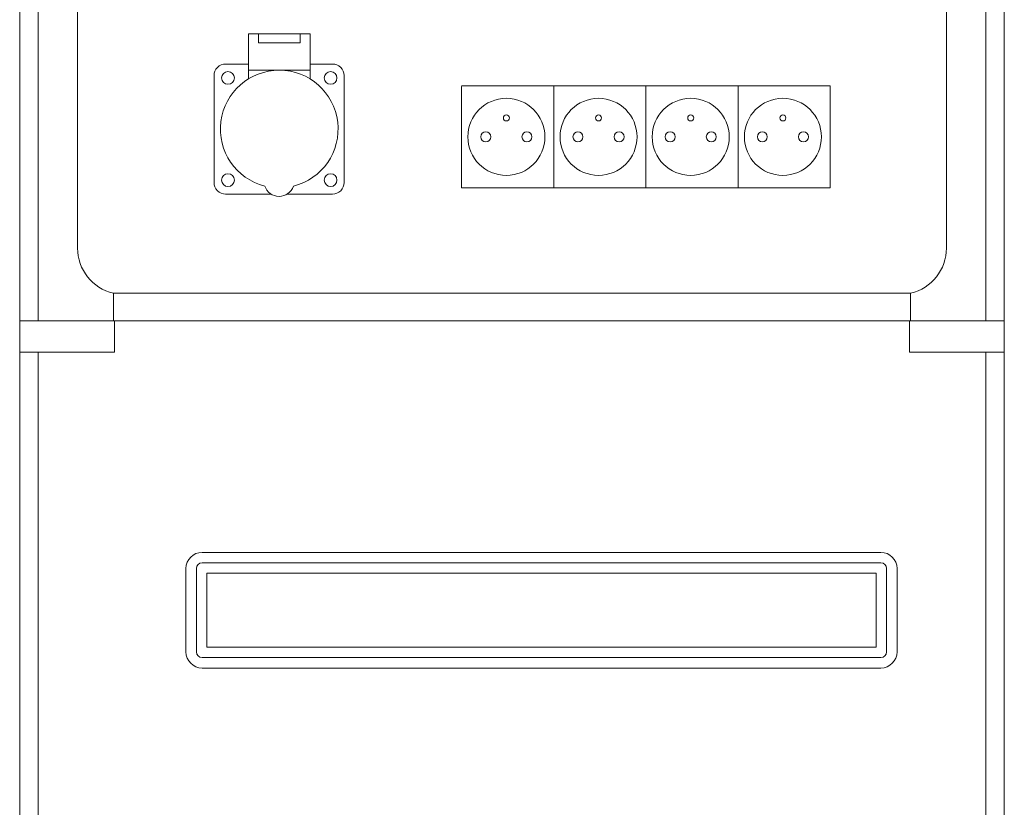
# Model space of a CAD drawing. Header units: millimetres. Extents: x 730 to 10409, y 1134 to 11940.
# Tile 31 of 44: x 8325 to 8666, y 5705 to 5977. Entities that reach past the tile are written whole.
import ezdxf

# ---------------------------------------------------------------- set-up
doc = ezdxf.new("R2010")
doc.units = ezdxf.units.MM
doc.layers.add('AKCESORIA', color=7, linetype='Continuous', lineweight=5)
doc.layers.add('kontur OBUDOWY', color=7, linetype='Continuous', lineweight=5)

# ---------------------------------------------------------------- blocks, each defined once
blk = doc.blocks.new('GNIAZDKO 16A 3p')
at = {"layer": 'AKCESORIA'}
for p, q in [((14.89, 25.44), (14.89, 21.69)), ((41.48, 25.44), (41.48, 21.69))]:
    blk.add_line(p, q, dxfattribs=at)
for points in [[(14.89, 41.15), (41.48, 41.15), (41.48, 25.44), (14.89, 25.44)], [(19.15, 41.15), (37.22, 41.15), (37.22, 37.19), (19.15, 37.19)]]:
    blk.add_lwpolyline(points, close=True, dxfattribs=at)
for points in [[(14.89, 28.1), (5, 28.1, 0.414214), (0, 23.1), (0, -23.1, 0.414214), (5, -28.1), (24.62, -28.1)], [(31.58, -28.1), (51.2, -28.1, 0.414214), (56.2, -23.1), (56.2, 23.1, 0.414214), (51.2, 28.1), (41.48, 28.1)]]:
    blk.add_lwpolyline(points, format="xyb", dxfattribs=at)
for centre in [(6.02, 22.08), (50.35, 22.08), (6.02, -22.08), (50.35, -22.08)]:
    blk.add_circle(centre, 2.76, dxfattribs=at)
for centre, radius, start, end in [((28.18, 0), 25.44, 283.8404, 255.7396), ((28.1, -22.58), 6.52, 198.5595, 341.0206)]:
    blk.add_arc(centre, radius, start, end, dxfattribs=at)

msp = doc.modelspace()

# ---------------------------------------------------------------- linework, layer by layer
at = {"layer": 'AKCESORIA'}
for p, q in [((8477.97, 5954.57), (8509.84, 5954.57)), ((8477.97, 5954.4), (8477.97, 5919.37)), ((8509.84, 5954.57), (8509.84, 5919.37)), ((8509.84, 5954.57), (8541.71, 5954.57)), ((8509.84, 5954.4), (8509.84, 5919.37)), ((8541.71, 5954.57), (8541.71, 5919.37)), ((8541.71, 5954.57), (8573.58, 5954.57)), ((8541.71, 5954.4), (8541.71, 5919.37)), ((8573.58, 5954.57), (8573.58, 5919.37)), ((8573.58, 5954.57), (8605.45, 5954.57)), ((8573.58, 5954.4), (8573.58, 5919.37)), ((8605.45, 5954.57), (8605.45, 5919.37)), ((8509.84, 5919.37), (8477.97, 5919.37)), ((8541.71, 5919.37), (8509.84, 5919.37)), ((8573.58, 5919.37), (8541.71, 5919.37)), ((8605.45, 5919.37), (8573.58, 5919.37))]:
    msp.add_line(p, q, dxfattribs=at)
for centre, radius in [((8493.45, 5936.97), 13.32), ((8525.32, 5936.97), 13.32), ((8557.19, 5936.97), 13.32), ((8589.06, 5936.97), 13.32), ((8493.45, 5943.51), 1.03), ((8525.32, 5943.51), 1.03), ((8557.19, 5943.51), 1.03), ((8589.06, 5943.51), 1.03), ((8486.34, 5936.97), 1.72), ((8500.56, 5936.97), 1.72), ((8518.21, 5936.97), 1.72), ((8532.43, 5936.97), 1.72), ((8550.08, 5936.97), 1.72), ((8564.3, 5936.97), 1.72), ((8581.95, 5936.97), 1.72), ((8596.17, 5936.97), 1.72)]:
    msp.add_circle(centre, radius, dxfattribs=at)
at = {"layer": 'kontur OBUDOWY', "color": 0}
for p, q in [((8325.2, 5861.9), (8325.2, 6332.47)), ((8665.61, 6332.47), (8665.61, 5861.9)), ((8645.19, 5873.33), (8325.19, 5873.33)), ((8331.59, 5862.57), (8357.99, 5862.57)), ((8632.81, 5862.57), (8659.21, 5862.57)), ((8665.61, 5862.57), (8665.61, 5862.57))]:
    msp.add_line(p, q, dxfattribs=at)
at = {"layer": 'kontur OBUDOWY', "color": 7}
for p, q in [((8345.19, 5898.52), (8345.19, 6294.71)), ((8645.61, 5898.52), (8645.61, 6294.71)), ((8331.59, 5975.97), (8331.59, 6013.68)), ((8331.59, 5873.33), (8331.59, 5975.97)), ((8358.83, 5882.93), (8449.82, 5882.93)), ((8449.82, 5882.93), (8611.55, 5882.93)), ((8326.79, 5873.33), (8449.82, 5873.33)), ((8449.82, 5873.33), (8643.59, 5873.33)), ((8325.19, 5216.93), (8325.19, 5862.57)), ((8331.59, 5862.57), (8331.59, 5661.87)), ((8659.21, 5862.57), (8659.21, 5661.87)), ((8665.61, 5213.73), (8665.61, 5862.57))]:
    msp.add_line(p, q, dxfattribs=at)
at = {"layer": 'kontur OBUDOWY'}
for p, q in [((8659.21, 6013.68), (8659.21, 5975.97)), ((8659.21, 5873.33), (8659.21, 5975.97)), ((8612.79, 5882.93), (8633.21, 5882.93)), ((8325.19, 5873.33), (8325.19, 5862.57)), ((8378.41, 5873.33), (8345.61, 5873.33)), ((8357.99, 5862.57), (8357.99, 5873.33)), ((8378.41, 5873.33), (8632.81, 5873.33)), ((8632.81, 5873.33), (8632.81, 5862.57)), ((8632.81, 5873.33), (8665.61, 5873.33)), ((8645.19, 5873.33), (8659.21, 5873.33)), ((8645.19, 5873.33), (8665.61, 5873.33)), ((8665.61, 5873.33), (8665.61, 5862.57)), ((8331.59, 5862.57), (8325.19, 5862.57)), ((8659.21, 5862.57), (8665.61, 5862.57)), ((8622.93, 5793.33), (8388.29, 5793.33)), ((8382.69, 5787.73), (8382.69, 5758.93)), ((8386.29, 5787.73), (8386.29, 5758.93)), ((8622.93, 5789.73), (8388.29, 5789.73)), ((8624.93, 5758.93), (8624.93, 5787.73)), ((8628.53, 5758.93), (8628.53, 5787.73)), ((8621.33, 5786.13), (8389.89, 5786.13)), ((8389.89, 5786.13), (8389.89, 5760.53)), ((8621.33, 5760.53), (8621.33, 5786.13)), ((8389.89, 5760.53), (8621.33, 5760.53)), ((8388.29, 5756.93), (8622.93, 5756.93)), ((8388.29, 5753.33), (8622.93, 5753.33))]:
    msp.add_line(p, q, dxfattribs=at)
at = {"layer": 'kontur OBUDOWY', "color": 7, "ltscale": 0.3}
for p, q in [((8357.59, 5873.33), (8357.59, 5882.93)), ((8633.21, 5882.93), (8633.21, 5873.33))]:
    msp.add_line(p, q, dxfattribs=at)
at = {"layer": 'kontur OBUDOWY', "color": 7, "ltscale": 0.03875}
for p, q in [((8358.83, 5882.93), (8357.59, 5882.93)), ((8612.79, 5882.93), (8611.55, 5882.93))]:
    msp.add_line(p, q, dxfattribs=at)
at = {"layer": 'kontur OBUDOWY', "color": 7, "ltscale": 0.2}
msp.add_line((8633.21, 5873.33), (8633.21, 5879.73), dxfattribs=at)
at = {"layer": 'kontur OBUDOWY', "color": 7, "ltscale": 0.05}
for p, q in [((8326.79, 5873.33), (8325.19, 5873.33)), ((8645.19, 5873.33), (8643.59, 5873.33))]:
    msp.add_line(p, q, dxfattribs=at)
at = {"layer": 'kontur OBUDOWY', "color": 7}
for centre, start, end in [((8361.19, 5898.52), 180, 256.9971), ((8629.61, 5898.52), 283.0029, 0)]:
    msp.add_arc(centre, 16, start, end, dxfattribs=at)
at = {"layer": 'kontur OBUDOWY'}
for centre, radius, start, end in [((8388.29, 5787.73), 5.6, 90, 180), ((8622.93, 5787.73), 5.6, 0, 90), ((8388.29, 5787.73), 2, 90, 180), ((8622.93, 5787.73), 2, 0, 90), ((8388.29, 5758.93), 5.6, 180, 270), ((8388.29, 5758.93), 2, 180, 270), ((8622.93, 5758.93), 5.6, 270, 0), ((8622.93, 5758.93), 2, 270, 0)]:
    msp.add_arc(centre, radius, start, end, dxfattribs=at)

# ---------------------------------------------------------------- block references
at = {"layer": 'AKCESORIA', "xscale": 0.8, "yscale": 0.8, "zscale": 0.8}
msp.add_blockref('GNIAZDKO 16A 3p', (8392.39, 5939.67), dxfattribs=at)

doc.saveas('drawing.dxf')
